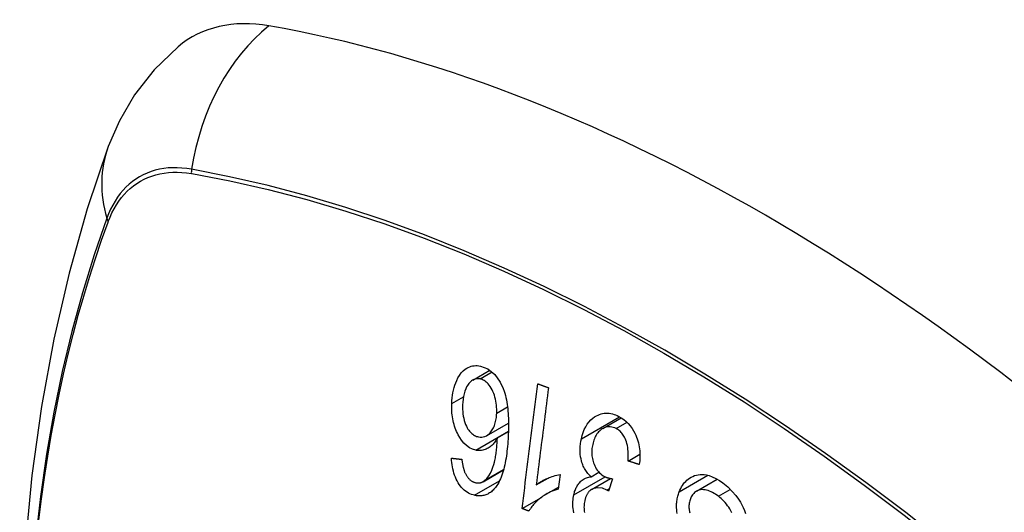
# Model space of a CAD drawing. Header units: inches. Extents: x 17 to 386, y 34 to 183.
# Tile 109 of 139: x 327.72 to 328.321, y 165.156 to 165.456. Entities that reach past the tile are written whole.
import ezdxf

# ---------------------------------------------------------------- set-up
doc = ezdxf.new("R2010")
doc.units = ezdxf.units.IN
doc.header["$MEASUREMENT"] = 0
doc.layers.add('Visible Edges(ANSI)', color=7, linetype='Continuous', lineweight=25)
doc.layers.add('Visible Tangent Edges(ANSI)', color=7, linetype='Continuous', lineweight=25)

msp = doc.modelspace()

# ---------------------------------------------------------------- linework, layer by layer
at = {"layer": 'Visible Edges(ANSI)'}
for p, q in [((327.99659, 165.2365), (328.00695, 165.24249)), ((328.0759, 165.20685), (328.08726, 165.21341)), ((328.00499, 165.2025), (328.01834, 165.21021)), ((328.01158, 165.20124), (328.01828, 165.20511)), ((328.09139, 165.18707), (328.09862, 165.19124)), ((328.00281, 165.17445), (328.01533, 165.18168)), ((328.03528, 165.17243), (328.04265, 165.17669)), ((328.04986, 165.17886), (328.0487, 165.16983)), ((328.06878, 165.17746), (328.07357, 165.18023)), ((328.06902, 165.1697), (328.08066, 165.17642)), ((328.08188, 165.17621), (328.07946, 165.16869)), ((328.04139, 165.16679), (328.04887, 165.17111)), ((328.13323, 165.16871), (328.14583, 165.17598)), ((328.02666, 165.15805), (328.03845, 165.16485))]:
    msp.add_line(p, q, dxfattribs=at)
at = {"layer": 'Visible Edges(ANSI)', "flags": 128}
for points in [[(327.81656, 165.43985), (327.80195, 165.42578), (327.79001, 165.41048), (327.78075, 165.39469), (327.77393, 165.37896)], [(327.77393, 165.37896), (327.76109, 165.34091), (327.75003, 165.30172), (327.74073, 165.26149), (327.73317, 165.22027), (327.72733, 165.17813), (327.72318, 165.13513), (327.72071, 165.09134), (327.71989, 165.04681), (327.7207, 165.00161), (327.72313, 164.9558), (327.72715, 164.90945), (327.73274, 164.86262), (327.73989, 164.81537), (327.74857, 164.76777), (327.75876, 164.71989), (327.77044, 164.6718)], [(327.98371, 165.2222), (327.98379, 165.22388), (327.98394, 165.22553), (327.98414, 165.22715), (327.98441, 165.22875), (327.98475, 165.23032), (327.98514, 165.23184), (327.9856, 165.23332), (327.98612, 165.23475), (327.98673, 165.2362), (327.98749, 165.23774), (327.98843, 165.2393), (327.98955, 165.24082), (327.99075, 165.2421), (327.99189, 165.24305), (327.99292, 165.24374), (327.99381, 165.24422), (327.99468, 165.2446), (327.99556, 165.24489), (327.99647, 165.2451), (327.99739, 165.24524), (327.99833, 165.24529), (327.99927, 165.24526), (328.00022, 165.24517), (328.00117, 165.245)], [(328.00117, 165.245), (328.00577, 165.24324), (328.00995, 165.23984), (328.01334, 165.2351), (328.01518, 165.23122), (328.01571, 165.22973), (328.01612, 165.22842), (328.01648, 165.22709), (328.01681, 165.22574), (328.01709, 165.22438), (328.01734, 165.22301), (328.01755, 165.22165), (328.01773, 165.22028), (328.01788, 165.2189), (328.01801, 165.21751), (328.01812, 165.2161), (328.01821, 165.21469), (328.01827, 165.21328), (328.01831, 165.21187), (328.01834, 165.21045), (328.01834, 165.20905), (328.01834, 165.20765), (328.01831, 165.20626), (328.01828, 165.20489), (328.01823, 165.20353)], [(328.00104, 165.23717), (328.00049, 165.23727), (327.99994, 165.23732), (327.99939, 165.23732), (327.99886, 165.23728), (327.99832, 165.23719), (327.99779, 165.23704), (327.99728, 165.23685), (327.99678, 165.23661), (327.99629, 165.23632), (327.99582, 165.23599), (327.99537, 165.23562), (327.99493, 165.23521), (327.99452, 165.23477), (327.99412, 165.23431), (327.99373, 165.2338), (327.99328, 165.23314), (327.99276, 165.23224), (327.99222, 165.2311), (327.99168, 165.22969), (327.99123, 165.22812), (327.99088, 165.22648), (327.99063, 165.22479), (327.99046, 165.22306), (327.99036, 165.22131)], [(328.01115, 165.21628), (328.01117, 165.21748), (328.01115, 165.21868), (328.01109, 165.21989), (328.01098, 165.22109), (328.01083, 165.2223), (328.01062, 165.22353), (328.01037, 165.22476), (328.01007, 165.22598), (328.00973, 165.22718), (328.00933, 165.22834), (328.00889, 165.22945), (328.0084, 165.23051), (328.00785, 165.23153), (328.00724, 165.23248), (328.00661, 165.23334), (328.00598, 165.23408), (328.00535, 165.23473), (328.00474, 165.23528), (328.00414, 165.23574), (328.00354, 165.23615), (328.00293, 165.23649), (328.00231, 165.23678), (328.00168, 165.23701), (328.00104, 165.23717)], [(328.02666, 165.15805), (328.02705, 165.1612), (328.02745, 165.16436), (328.02784, 165.16752), (328.02824, 165.17069), (328.02864, 165.17387), (328.02904, 165.17705), (328.02944, 165.18023), (328.02984, 165.18342), (328.03024, 165.18661), (328.03064, 165.1898), (328.03104, 165.19299), (328.03144, 165.19618), (328.03184, 165.19937), (328.03224, 165.20256), (328.03264, 165.20575), (328.03304, 165.20893), (328.03344, 165.21211), (328.03383, 165.21528), (328.03423, 165.21845), (328.03463, 165.22161), (328.03503, 165.22477), (328.03542, 165.22792), (328.03582, 165.23106), (328.03621, 165.23418)], [(328.04279, 165.23178), (328.04247, 165.22933), (328.04216, 165.22687), (328.04185, 165.22441), (328.04154, 165.22194), (328.04123, 165.21947), (328.04092, 165.217), (328.0406, 165.21453), (328.04029, 165.21205), (328.03998, 165.20957), (328.03966, 165.20709), (328.03935, 165.20462), (328.03904, 165.20213), (328.03872, 165.19965), (328.03841, 165.19717), (328.0381, 165.19469), (328.03778, 165.19221), (328.03747, 165.18973), (328.03716, 165.18726), (328.03684, 165.18478), (328.03653, 165.18231), (328.03622, 165.17983), (328.03591, 165.17736), (328.03559, 165.1749), (328.03528, 165.17243)], [(328.03621, 165.23418), (328.03648, 165.23408), (328.03676, 165.23398), (328.03703, 165.23388), (328.0373, 165.23378), (328.03758, 165.23368), (328.03785, 165.23358), (328.03813, 165.23348), (328.0384, 165.23338), (328.03867, 165.23328), (328.03895, 165.23318), (328.03922, 165.23308), (328.0395, 165.23298), (328.03977, 165.23288), (328.04004, 165.23278), (328.04032, 165.23268), (328.04059, 165.23258), (328.04087, 165.23248), (328.04114, 165.23238), (328.04141, 165.23228), (328.04169, 165.23218), (328.04196, 165.23208), (328.04224, 165.23198), (328.04251, 165.23188), (328.04279, 165.23178)], [(327.99833, 165.19369), (327.99643, 165.19427), (327.99458, 165.19519), (327.99281, 165.19644), (327.99116, 165.19802), (327.9897, 165.19979), (327.98855, 165.20149), (327.98771, 165.20295), (327.98715, 165.20404), (327.98667, 165.20506), (327.98623, 165.20611), (327.98582, 165.20718), (327.98545, 165.20828), (327.98511, 165.20939), (327.98481, 165.21053), (327.98455, 165.21168), (327.98432, 165.21284), (327.98413, 165.21401), (327.98398, 165.21518), (327.98385, 165.21635), (327.98377, 165.21752), (327.98371, 165.2187), (327.98368, 165.21987), (327.98368, 165.22104), (327.98371, 165.2222)], [(327.99036, 165.22131), (327.99033, 165.21996), (327.99035, 165.21859), (327.99042, 165.21722), (327.99055, 165.21585), (327.99074, 165.21449), (327.99099, 165.21315), (327.99132, 165.21183), (327.99172, 165.21054), (327.99219, 165.20932), (327.99267, 165.20826), (327.99316, 165.20735), (327.99361, 165.20659), (327.99405, 165.20595), (327.9945, 165.20535), (327.99497, 165.20479), (327.99547, 165.20427), (327.99598, 165.20379), (327.99652, 165.20336), (327.99707, 165.20298), (327.99763, 165.20265), (327.9982, 165.20236), (327.99878, 165.20212), (327.99937, 165.20193), (327.99996, 165.20178)], [(327.99996, 165.20178), (328.00098, 165.20162), (328.002, 165.2016), (328.00299, 165.20173), (328.00395, 165.20201), (328.00489, 165.20244), (328.00575, 165.203), (328.00649, 165.20362), (328.00712, 165.20425), (328.00764, 165.20485), (328.00807, 165.20542), (328.00848, 165.20603), (328.00886, 165.20667), (328.00921, 165.20734), (328.00953, 165.20805), (328.00982, 165.20879), (328.01008, 165.20956), (328.01031, 165.21035), (328.01051, 165.21115), (328.01068, 165.21198), (328.01082, 165.21282), (328.01094, 165.21367), (328.01103, 165.21453), (328.0111, 165.2154), (328.01115, 165.21628)], [(328.06284, 165.20069), (328.06333, 165.20263), (328.06393, 165.2045), (328.06465, 165.20628), (328.06549, 165.20794), (328.06644, 165.20947), (328.06751, 165.21086), (328.06867, 165.2121), (328.06984, 165.21313), (328.07098, 165.21396), (328.07206, 165.21461), (328.07304, 165.2151), (328.07396, 165.21549), (328.0749, 165.21579), (328.07585, 165.21602), (328.07682, 165.21618), (328.07781, 165.21626), (328.0788, 165.21625), (328.0798, 165.21618), (328.0808, 165.21603), (328.08179, 165.2158), (328.08279, 165.21551), (328.08378, 165.21516), (328.08477, 165.21474), (328.08574, 165.21427)], [(328.08574, 165.21427), (328.08725, 165.21341), (328.08872, 165.21241), (328.09014, 165.21126), (328.09148, 165.20995), (328.09274, 165.20848), (328.09385, 165.20695), (328.09476, 165.20545), (328.0955, 165.20404), (328.09608, 165.20277), (328.09655, 165.20164), (328.09696, 165.2005), (328.09733, 165.19934), (328.09765, 165.19817), (328.09793, 165.19697), (328.09816, 165.19577), (328.09835, 165.19454), (328.09849, 165.19332), (328.09858, 165.1921), (328.09863, 165.19089), (328.09863, 165.18968), (328.0986, 165.18847), (328.09852, 165.18727), (328.0984, 165.18608), (328.09825, 165.1849)], [(328.08407, 165.20686), (328.0832, 165.20726), (328.08232, 165.20758), (328.08143, 165.20781), (328.08054, 165.20794), (328.07967, 165.20796), (328.0788, 165.20788), (328.07794, 165.20771), (328.07712, 165.20744), (328.07636, 165.2071), (328.07566, 165.20671), (328.07503, 165.20629), (328.07445, 165.20583), (328.07388, 165.20534), (328.07335, 165.20479), (328.07285, 165.20421), (328.07237, 165.20357), (328.07193, 165.20289), (328.07151, 165.20217), (328.07114, 165.20141), (328.0708, 165.20063), (328.07049, 165.19982), (328.07022, 165.19898), (328.06998, 165.19812), (328.06977, 165.19723)], [(328.09139, 165.18707), (328.09146, 165.18824), (328.0915, 165.18942), (328.09151, 165.19062), (328.09149, 165.19182), (328.09143, 165.19301), (328.09133, 165.19419), (328.09118, 165.19538), (328.09098, 165.19655), (328.09072, 165.19772), (328.0904, 165.19885), (328.09003, 165.19988), (328.08965, 165.20079), (328.08925, 165.20157), (328.08887, 165.20225), (328.08848, 165.20287), (328.08807, 165.20345), (328.08763, 165.20399), (328.08718, 165.20451), (328.0867, 165.20499), (328.08621, 165.20543), (328.08569, 165.20584), (328.08516, 165.20622), (328.08462, 165.20655), (328.08407, 165.20686)], [(328.01158, 165.20124), (328.01125, 165.20064), (328.0109, 165.20006), (328.01054, 165.19949), (328.01017, 165.19895), (328.00979, 165.19842), (328.00939, 165.19792), (328.00898, 165.19743), (328.00855, 165.19697), (328.0081, 165.19652), (328.00762, 165.1961), (328.00711, 165.19569), (328.00657, 165.1953), (328.00599, 165.19494), (328.00538, 165.19461), (328.00473, 165.19431), (328.00405, 165.19404), (328.00336, 165.19382), (328.00266, 165.19365), (328.00195, 165.19353), (328.00124, 165.19346), (328.00051, 165.19344), (327.99978, 165.19347), (327.99906, 165.19356), (327.99833, 165.19369)], [(328.00381, 165.17516), (328.00513, 165.17643), (328.00629, 165.17795), (328.00732, 165.17967), (328.0082, 165.18154), (328.0089, 165.18338), (328.00943, 165.18503), (328.00979, 165.18641), (328.01002, 165.18741), (328.01018, 165.18821), (328.01034, 165.18904), (328.01048, 165.18988), (328.01062, 165.19073), (328.01074, 165.19159), (328.01086, 165.19246), (328.01096, 165.19334), (328.01106, 165.19423), (328.01115, 165.19511), (328.01123, 165.196), (328.01131, 165.19689), (328.01137, 165.19777), (328.01143, 165.19865), (328.01149, 165.19952), (328.01153, 165.20038), (328.01158, 165.20124)], [(328.01823, 165.20353), (328.01816, 165.20202), (328.01808, 165.2005), (328.01798, 165.19899), (328.01787, 165.19749), (328.01774, 165.196), (328.01759, 165.19452), (328.01743, 165.19305), (328.01725, 165.1916), (328.01705, 165.19016), (328.01684, 165.18875), (328.0166, 165.18736), (328.01634, 165.186), (328.01606, 165.18466), (328.01576, 165.18335), (328.01543, 165.18207), (328.01508, 165.18082), (328.01471, 165.17961), (328.01431, 165.17844), (328.01388, 165.17728), (328.01341, 165.17616), (328.01291, 165.17507), (328.01238, 165.17403), (328.01181, 165.17302), (328.0112, 165.17206)], [(328.06878, 165.17746), (328.06827, 165.17794), (328.06777, 165.17844), (328.06729, 165.17896), (328.06682, 165.17951), (328.06637, 165.18007), (328.06594, 165.18066), (328.06552, 165.18128), (328.06512, 165.18192), (328.06475, 165.18259), (328.06439, 165.18327), (328.06406, 165.18397), (328.06376, 165.18469), (328.06348, 165.18543), (328.06321, 165.18622), (328.06292, 165.18719), (328.06264, 165.18834), (328.06239, 165.18967), (328.0622, 165.19116), (328.06209, 165.19279), (328.06207, 165.19441), (328.06215, 165.19601), (328.06231, 165.1976), (328.06254, 165.19916), (328.06284, 165.20069)], [(328.06977, 165.19723), (328.0696, 165.1964), (328.06946, 165.19555), (328.06935, 165.19469), (328.06928, 165.19382), (328.06924, 165.19295), (328.06923, 165.19206), (328.06927, 165.19117), (328.06934, 165.19028), (328.06946, 165.18939), (328.06961, 165.18851), (328.0698, 165.18765), (328.07003, 165.18679), (328.0703, 165.18594), (328.07062, 165.18508), (328.071, 165.18418), (328.07145, 165.18326), (328.07199, 165.18233), (328.07259, 165.18144), (328.07324, 165.18061), (328.07394, 165.17986), (328.07468, 165.17918), (328.07545, 165.17857), (328.07624, 165.17804), (328.07706, 165.17758)], [(327.99764, 165.16613), (327.9967, 165.16638), (327.99577, 165.16669), (327.99485, 165.16706), (327.99394, 165.16751), (327.99304, 165.16803), (327.99217, 165.16864), (327.99132, 165.16932), (327.9905, 165.17007), (327.98973, 165.1709), (327.98899, 165.17179), (327.98829, 165.17275), (327.98762, 165.17378), (327.98701, 165.17487), (327.98644, 165.17599), (327.98593, 165.17716), (327.98546, 165.17838), (327.98505, 165.17963), (327.98469, 165.1809), (327.98438, 165.18219), (327.98412, 165.1835), (327.98391, 165.18482), (327.98374, 165.18614), (327.98361, 165.18747), (327.98352, 165.1888)], [(327.98352, 165.1888), (327.98378, 165.18877), (327.98405, 165.18874), (327.98431, 165.18871), (327.98458, 165.18868), (327.98484, 165.18865), (327.98511, 165.18862), (327.98537, 165.18859), (327.98564, 165.18856), (327.9859, 165.18854), (327.98617, 165.18851), (327.98643, 165.18848), (327.9867, 165.18845), (327.98696, 165.18842), (327.98723, 165.18839), (327.98749, 165.18836), (327.98776, 165.18833), (327.98802, 165.1883), (327.98829, 165.18827), (327.98855, 165.18825), (327.98882, 165.18822), (327.98908, 165.18819), (327.98935, 165.18816), (327.98962, 165.18813), (327.98988, 165.1881)], [(327.98988, 165.1881), (327.98993, 165.18773), (327.98997, 165.18736), (327.99002, 165.18698), (327.99008, 165.1866), (327.99013, 165.18622), (327.99019, 165.18584), (327.99026, 165.18546), (327.99032, 165.18508), (327.99039, 165.1847), (327.99047, 165.18432), (327.99055, 165.18394), (327.99063, 165.18357), (327.99071, 165.1832), (327.9908, 165.18283), (327.9909, 165.18247), (327.991, 165.18211), (327.9911, 165.18175), (327.99121, 165.1814), (327.99133, 165.18105), (327.99145, 165.1807), (327.99158, 165.18035), (327.99172, 165.18001), (327.99187, 165.17968), (327.99202, 165.17936)], [(328.09825, 165.1849), (328.09797, 165.18499), (328.09768, 165.18508), (328.09739, 165.18517), (328.09711, 165.18526), (328.09682, 165.18535), (328.09654, 165.18544), (328.09625, 165.18553), (328.09596, 165.18562), (328.09568, 165.18571), (328.09539, 165.1858), (328.09511, 165.18589), (328.09482, 165.18598), (328.09454, 165.18607), (328.09425, 165.18616), (328.09396, 165.18626), (328.09368, 165.18635), (328.09339, 165.18644), (328.09311, 165.18653), (328.09282, 165.18662), (328.09254, 165.18671), (328.09225, 165.1868), (328.09197, 165.18689), (328.09168, 165.18698), (328.09139, 165.18707)], [(327.99202, 165.17936), (327.99222, 165.179), (327.99242, 165.17864), (327.99263, 165.1783), (327.99285, 165.17796), (327.99307, 165.17763), (327.99331, 165.17731), (327.99354, 165.17701), (327.99379, 165.17671), (327.99404, 165.17643), (327.99429, 165.17616), (327.99455, 165.1759), (327.99481, 165.17566), (327.99508, 165.17543), (327.99536, 165.17522), (327.99564, 165.17502), (327.99592, 165.17483), (327.99621, 165.17465), (327.99651, 165.17449), (327.99681, 165.17434), (327.99711, 165.17421), (327.99741, 165.1741), (327.99771, 165.17399), (327.99802, 165.17391), (327.99832, 165.17383)], [(328.03528, 165.17243), (328.03569, 165.17276), (328.0361, 165.17308), (328.03652, 165.17339), (328.03695, 165.17369), (328.03738, 165.17398), (328.03782, 165.17426), (328.03826, 165.17453), (328.03871, 165.17479), (328.03916, 165.17504), (328.03961, 165.17528), (328.04007, 165.17551), (328.04052, 165.17574), (328.04097, 165.17595), (328.04143, 165.17616), (328.04195, 165.17639), (328.04257, 165.17666), (328.04328, 165.17695), (328.04408, 165.17726), (328.04494, 165.17757), (328.04586, 165.17788), (328.04682, 165.17817), (328.04782, 165.17844), (328.04883, 165.17867), (328.04986, 165.17886)], [(328.05824, 165.16645), (328.05839, 165.16712), (328.05857, 165.16777), (328.05876, 165.16841), (328.05898, 165.16904), (328.05921, 165.16966), (328.05946, 165.17026), (328.05973, 165.17084), (328.06002, 165.1714), (328.06033, 165.17194), (328.06066, 165.17246), (328.06101, 165.17298), (328.06141, 165.17349), (328.06184, 165.174), (328.06231, 165.17451), (328.06283, 165.17499), (328.0634, 165.17545), (328.06401, 165.17588), (328.06465, 165.17626), (328.0653, 165.17658), (328.06597, 165.17685), (328.06666, 165.17707), (328.06735, 165.17725), (328.06806, 165.17738), (328.06878, 165.17746)], [(328.07706, 165.17758), (328.07725, 165.17748), (328.07744, 165.17739), (328.07764, 165.17731), (328.07783, 165.17722), (328.07802, 165.17715), (328.07822, 165.17707), (328.07842, 165.177), (328.07862, 165.17694), (328.07882, 165.17687), (328.07902, 165.17681), (328.07923, 165.17675), (328.07943, 165.1767), (328.07964, 165.17664), (328.07984, 165.17659), (328.08005, 165.17654), (328.08026, 165.1765), (328.08046, 165.17646), (328.08067, 165.17641), (328.08088, 165.17638), (328.08108, 165.17634), (328.08128, 165.17631), (328.08148, 165.17627), (328.08168, 165.17624), (328.08188, 165.17621)], [(328.12265, 165.16829), (328.12308, 165.16933), (328.12356, 165.17033), (328.12408, 165.17129), (328.12465, 165.1722), (328.12525, 165.17306), (328.1259, 165.17387), (328.12659, 165.17462), (328.12731, 165.17532), (328.12808, 165.17597), (328.12892, 165.1766), (328.12985, 165.17718), (328.13085, 165.17771), (328.13194, 165.17815), (328.1331, 165.17849), (328.13427, 165.17871), (328.13546, 165.17883), (328.13667, 165.17883), (328.13788, 165.17874), (328.13921, 165.17854), (328.14087, 165.17814), (328.14282, 165.17746), (328.145, 165.17644), (328.14715, 165.17517), (328.14924, 165.17368)], [(328.0112, 165.17206), (328.01077, 165.17145), (328.01033, 165.17087), (328.00987, 165.17031), (328.0094, 165.16978), (328.00891, 165.16927), (328.00841, 165.1688), (328.00789, 165.16835), (328.00735, 165.16794), (328.00681, 165.16757), (328.00625, 165.16723), (328.00569, 165.16692), (328.00511, 165.16665), (328.00451, 165.16642), (328.00391, 165.16622), (328.0033, 165.16606), (328.00268, 165.16593), (328.00206, 165.16585), (328.00144, 165.16579), (328.00081, 165.16577), (328.00018, 165.16578), (327.99955, 165.16583), (327.99891, 165.1659), (327.99827, 165.166), (327.99764, 165.16613)], [(327.99832, 165.17383), (327.99856, 165.17378), (327.99881, 165.17374), (327.99905, 165.1737), (327.99929, 165.17368), (327.99954, 165.17366), (327.99978, 165.17365), (328.00002, 165.17366), (328.00026, 165.17367), (328.0005, 165.17369), (328.00074, 165.17372), (328.00098, 165.17376), (328.00121, 165.17381), (328.00144, 165.17387), (328.00167, 165.17394), (328.0019, 165.17403), (328.00212, 165.17411), (328.00235, 165.17421), (328.00256, 165.17432), (328.00278, 165.17444), (328.00299, 165.17457), (328.0032, 165.1747), (328.00341, 165.17485), (328.00361, 165.175), (328.00381, 165.17516)], [(328.07843, 165.16935), (328.07572, 165.17039), (328.07301, 165.1707), (328.07049, 165.1703), (328.06897, 165.16966), (328.06849, 165.16935), (328.06821, 165.16913), (328.06793, 165.1689), (328.06767, 165.16864), (328.06742, 165.16837), (328.06717, 165.16809), (328.06694, 165.16778), (328.06672, 165.16746), (328.06651, 165.16713), (328.06631, 165.16678), (328.06612, 165.16641), (328.06594, 165.16604), (328.06577, 165.16566), (328.06562, 165.16527), (328.06547, 165.16486), (328.06533, 165.16446), (328.06521, 165.16404), (328.06509, 165.16362), (328.06498, 165.16319), (328.06488, 165.16276)], [(328.14924, 165.17368), (328.15221, 165.17122), (328.15497, 165.16855), (328.15715, 165.16606), (328.15879, 165.16386), (328.15996, 165.16202), (328.16089, 165.16036), (328.16172, 165.15863), (328.16244, 165.15685), (328.16307, 165.15501)], [(328.0487, 165.16983), (328.04745, 165.16945), (328.04625, 165.16905), (328.04511, 165.16861), (328.04403, 165.16815), (328.043, 165.16766), (328.04203, 165.16716), (328.0411, 165.16663), (328.04023, 165.16609), (328.0394, 165.16555), (328.03863, 165.16499), (328.03789, 165.16444), (328.0372, 165.16388), (328.03655, 165.16333), (328.03594, 165.16279), (328.03537, 165.16225), (328.03481, 165.16171), (328.03426, 165.16113), (328.03372, 165.16054), (328.0332, 165.15992), (328.03269, 165.15928), (328.03219, 165.15861), (328.03172, 165.15792), (328.03128, 165.15721), (328.03085, 165.15647)], [(328.05821, 165.15549), (328.05799, 165.15678), (328.05783, 165.15798), (328.05773, 165.15909), (328.05768, 165.16017), (328.05766, 165.16125), (328.05769, 165.16231), (328.05777, 165.16336), (328.05788, 165.1644), (328.05804, 165.16543), (328.05824, 165.16645)], [(328.07946, 165.16869), (328.07942, 165.16872), (328.07938, 165.16875), (328.07934, 165.16878), (328.07929, 165.16881), (328.07925, 165.16884), (328.07921, 165.16887), (328.07916, 165.1689), (328.07912, 165.16893), (328.07907, 165.16896), (328.07903, 165.16899), (328.07899, 165.16902), (328.07894, 165.16904), (328.0789, 165.16907), (328.07886, 165.1691), (328.07881, 165.16913), (328.07877, 165.16915), (328.07873, 165.16918), (328.07869, 165.1692), (328.07864, 165.16923), (328.0786, 165.16925), (328.07856, 165.16928), (328.07851, 165.1693), (328.07847, 165.16933), (328.07843, 165.16935)], [(328.12138, 165.15508), (328.1212, 165.15628), (328.12108, 165.15739), (328.12102, 165.15842), (328.121, 165.15937), (328.12102, 165.16024), (328.12105, 165.16103), (328.12112, 165.1618), (328.1212, 165.16256), (328.12131, 165.16332), (328.12144, 165.16406), (328.12159, 165.16479), (328.12176, 165.16551), (328.12196, 165.16622), (328.12217, 165.16692), (328.1224, 165.16761), (328.12265, 165.16829)], [(328.14651, 165.16553), (328.14566, 165.16617), (328.14479, 165.16676), (328.1439, 165.16732), (328.14301, 165.16782), (328.1421, 165.16827), (328.14118, 165.16867), (328.14025, 165.169), (328.13932, 165.16926), (328.13839, 165.16946), (328.13746, 165.16957), (328.13654, 165.1696), (328.13563, 165.16952), (328.13474, 165.16934), (328.13389, 165.16904), (328.13313, 165.16866), (328.13248, 165.16822), (328.13192, 165.16776), (328.13145, 165.1673), (328.13104, 165.16683), (328.13066, 165.16633), (328.1303, 165.1658), (328.12998, 165.16523), (328.12969, 165.16463), (328.12943, 165.16399)], [(328.15475, 165.15546), (328.15413, 165.15666), (328.15348, 165.15778), (328.15282, 165.15882), (328.15213, 165.1598), (328.15141, 165.16075), (328.15066, 165.16165), (328.14987, 165.16251), (328.14907, 165.16332), (328.14824, 165.1641), (328.14738, 165.16484), (328.14651, 165.16553)], [(328.06488, 165.16276), (328.06473, 165.162), (328.06461, 165.16123), (328.06453, 165.16045), (328.06448, 165.15965), (328.06446, 165.15885), (328.06449, 165.15805), (328.06455, 165.15725), (328.06466, 165.15645), (328.06481, 165.15566)], [(328.12943, 165.16399), (328.1292, 165.16335), (328.129, 165.1627), (328.12884, 165.16202), (328.12871, 165.16132), (328.12862, 165.16061), (328.12856, 165.15989), (328.12855, 165.15916), (328.12858, 165.15846), (328.12863, 165.1578), (328.12872, 165.15716), (328.12883, 165.15657), (328.12897, 165.15599), (328.12912, 165.15545)], [(328.03085, 165.15647), (328.03068, 165.15653), (328.0305, 165.1566), (328.03033, 165.15666), (328.03015, 165.15673), (328.02998, 165.15679), (328.0298, 165.15686), (328.02963, 165.15693), (328.02945, 165.15699), (328.02928, 165.15706), (328.0291, 165.15712), (328.02893, 165.15719), (328.02875, 165.15725), (328.02858, 165.15732), (328.02841, 165.15739), (328.02823, 165.15745), (328.02806, 165.15752), (328.02788, 165.15758), (328.02771, 165.15765), (328.02753, 165.15772), (328.02736, 165.15778), (328.02718, 165.15785), (328.02701, 165.15791), (328.02683, 165.15798), (328.02666, 165.15805)]]:
    msp.add_lwpolyline(points, dxfattribs=at)
at = {"layer": 'Visible Edges(ANSI)'}
for centre, major_axis, start_param, end_param in [((327.91345, 165.29222), (-0.08858, 0.15343), 5.834048, 6.381985), ((328.17525, 164.27623), (-0.64961, 1.12515), 5.161526, 5.834048)]:
    msp.add_ellipse(centre, major_axis=major_axis, ratio=0.57735, start_param=start_param, end_param=end_param, dxfattribs=at)
at = {"layer": 'Visible Tangent Edges(ANSI)'}
for p, q in [((327.8247, 165.36255), (327.82503, 165.3625)), ((327.77384, 165.33294), (327.77396, 165.33326)), ((328.00104, 165.23717), (328.00835, 165.2414)), ((327.98371, 165.2222), (327.99086, 165.22633)), ((328.01115, 165.21628), (328.01775, 165.22009)), ((328.06284, 165.20069), (328.08606, 165.2141)), ((328.08407, 165.20686), (328.09073, 165.2107)), ((327.99833, 165.19369), (328.01829, 165.20521)), ((328.00381, 165.17516), (328.01537, 165.18183)), ((328.05824, 165.16645), (328.07731, 165.17746)), ((328.12265, 165.16829), (328.14008, 165.17835)), ((327.99764, 165.16613), (328.01283, 165.17491)), ((328.07843, 165.16935), (328.07996, 165.17023)), ((328.14651, 165.16553), (328.1538, 165.16974))]:
    msp.add_line(p, q, dxfattribs=at)
at = {"layer": 'Visible Tangent Edges(ANSI)', "flags": 128}
for points in [[(327.82485, 165.36512), (327.82189, 165.36558), (327.81897, 165.36589), (327.8161, 165.36605), (327.81329, 165.36605), (327.81052, 165.3659), (327.80782, 165.36559), (327.80517, 165.36512), (327.8026, 165.36451), (327.80009, 165.36374), (327.79766, 165.36282), (327.79531, 165.36176), (327.79303, 165.36054), (327.79084, 165.35918), (327.78873, 165.35767), (327.78672, 165.35602), (327.7848, 165.35423), (327.78298, 165.3523), (327.78125, 165.35024), (327.77962, 165.34805), (327.7781, 165.34572), (327.77667, 165.34328), (327.77536, 165.34071), (327.77416, 165.33802), (327.77306, 165.33522)], [(327.77396, 165.33326), (327.77505, 165.33597), (327.77625, 165.33857), (327.77755, 165.34106), (327.77896, 165.34343), (327.78046, 165.34568), (327.78206, 165.34781), (327.78376, 165.34981), (327.78555, 165.35168), (327.78743, 165.35342), (327.7894, 165.35503), (327.79146, 165.3565), (327.7936, 165.35782), (327.79583, 165.35901), (327.79813, 165.36006), (327.8005, 165.36097), (327.80295, 165.36173), (327.80547, 165.36235), (327.80805, 165.36282), (327.81069, 165.36314), (327.81339, 165.36332), (327.81614, 165.36335), (327.81895, 165.36323), (327.8218, 165.36296), (327.8247, 165.36255)], [(328.33341, 165.09604), (328.30941, 165.11656), (328.28525, 165.1364), (328.26094, 165.15555), (328.23653, 165.17397), (328.21202, 165.19166), (328.18747, 165.20858), (328.16289, 165.22472), (328.13833, 165.24007), (328.11377, 165.25462), (328.08922, 165.26838), (328.06469, 165.28135), (328.04019, 165.29351), (328.01574, 165.30486), (327.99139, 165.31537), (327.96715, 165.32504), (327.94304, 165.33387), (327.91905, 165.34185), (327.89522, 165.34896), (327.87157, 165.35522), (327.8481, 165.3606), (327.82485, 165.36512)], [(327.82503, 165.3625), (327.84822, 165.35808), (327.87161, 165.3528), (327.8952, 165.34664), (327.91897, 165.33963), (327.9429, 165.33174), (327.96696, 165.32301), (327.99114, 165.31343), (328.01544, 165.30299), (328.03983, 165.29171), (328.06428, 165.27961), (328.08875, 165.26669), (328.11324, 165.25297), (328.13773, 165.23845), (328.16223, 165.22313), (328.18673, 165.207), (328.21121, 165.19008), (328.23564, 165.1724), (328.25997, 165.15397), (328.28418, 165.13481), (328.30825, 165.11496), (328.33214, 165.09444)], [(327.77306, 165.33522), (327.76531, 165.3128), (327.75819, 165.28973), (327.75173, 165.26602), (327.74592, 165.2417), (327.74079, 165.21679), (327.73633, 165.19133), (327.73256, 165.16534), (327.72947, 165.13886)], [(327.73161, 165.15097), (327.73325, 165.16408), (327.73506, 165.17708), (327.73704, 165.18994), (327.73919, 165.20267), (327.74151, 165.21526), (327.744, 165.22771), (327.74666, 165.24002), (327.74949, 165.25219), (327.75248, 165.2642), (327.75564, 165.27606), (327.75896, 165.28776), (327.76244, 165.2993), (327.76608, 165.31068), (327.76986, 165.32183), (327.77384, 165.33294)]]:
    msp.add_lwpolyline(points, dxfattribs=at)
at = {"layer": 'Visible Tangent Edges(ANSI)'}
for centre, major_axis, ratio, start_param, end_param in [((327.91095, 165.35338), (-0.02022, -0.11637), 0.735518, 3.83087, 4.73923), ((327.88482, 165.33829), (-0.11089, 0.04067), 0.735518, 0, 0.496286), ((327.83202, 165.36414), (-0.00176, -0.00968), 0.735414, 4.744852, 5.008559), ((327.78238, 165.33548), (0.00925, -0.00336), 0.732421, 3.635219, 3.898926)]:
    msp.add_ellipse(centre, major_axis=major_axis, ratio=ratio, start_param=start_param, end_param=end_param, dxfattribs=at)

doc.saveas('drawing.dxf')
